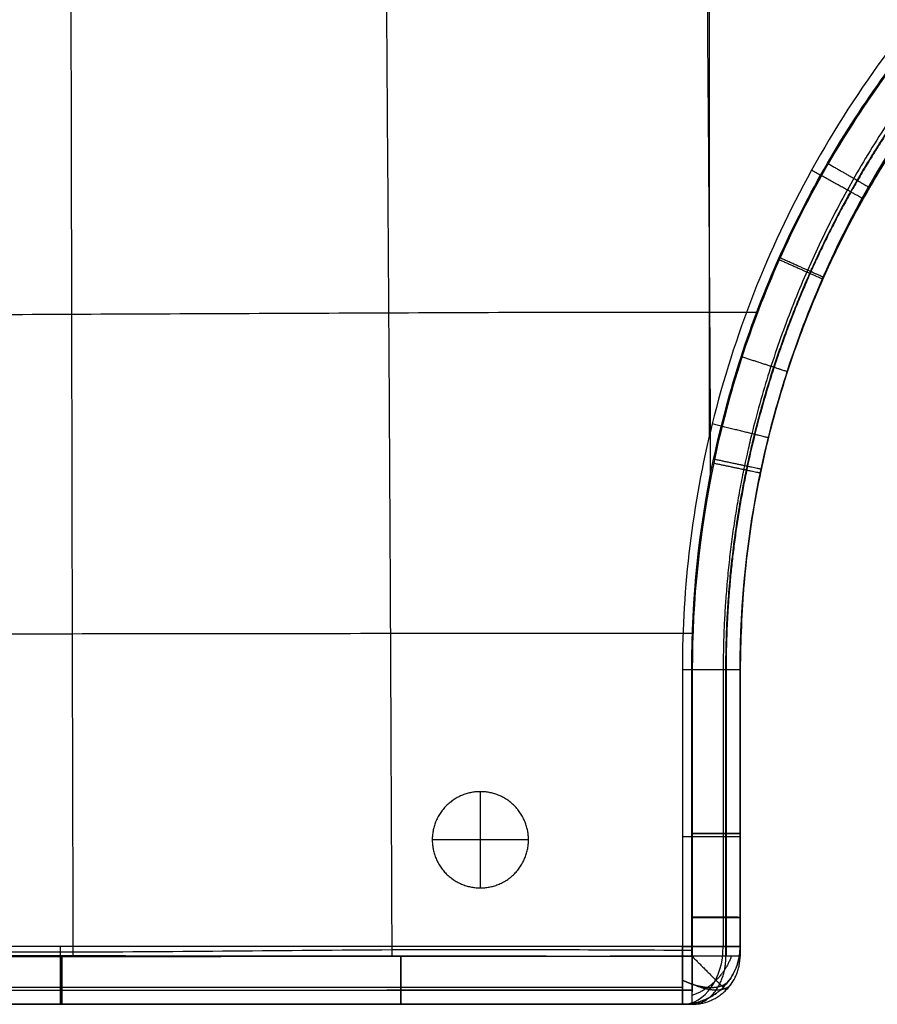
# Model space of a CAD drawing. Header units: millimetres. Extents: x -2541 to -1041, y -5153 to -3649.
# Tile 5 of 20: x -2095 to -1650, y -5153 to -4641. Entities that reach past the tile are written whole.
import ezdxf

# ---------------------------------------------------------------- set-up
doc = ezdxf.new("R2010")
doc.units = ezdxf.units.MM
doc.layers.add('D$Calque 26', color=7, linetype='Continuous', true_color=0x00ff13)
doc.layers.add('D$Calque 28', color=7, linetype='Continuous', true_color=0xff00c3)

msp = doc.modelspace()

# ---------------------------------------------------------------- linework, layer by layer
at = {"layer": 'D$Calque 26'}
for p, q in [((-1855.94, -5092.1, -722.54), (-1855.94, -5042.1, -722.54)), ((-1855.94, -5092.1, -767.54), (-1855.94, -5042.1, -767.54)), ((-1830.94, -5067.1, -722.54), (-1880.94, -5067.1, -722.54)), ((-1830.94, -5067.1, -767.54), (-1880.94, -5067.1, -767.54))]:
    msp.add_line(p, q, dxfattribs=at)
for points in [[(-1855.94, -5092.1, -722.54), (-1880.94, -5092.1, -722.54), (-1880.94, -5067.1, -722.54), (-1880.94, -5042.1, -722.54), (-1855.94, -5042.1, -722.54), (-1830.94, -5042.1, -722.54), (-1830.94, -5067.1, -722.54), (-1830.94, -5092.1, -722.54), (-1855.94, -5092.1, -722.54)], [(-1855.94, -5092.1, -767.54), (-1880.94, -5092.1, -767.54), (-1880.94, -5067.1, -767.54), (-1880.94, -5042.1, -767.54), (-1855.94, -5042.1, -767.54), (-1830.94, -5042.1, -767.54), (-1830.94, -5067.1, -767.54), (-1830.94, -5092.1, -767.54), (-1855.94, -5092.1, -767.54)], [(-1855.94, -5092.1, -745.04), (-1880.94, -5092.1, -745.04), (-1880.94, -5067.1, -745.04), (-1880.94, -5042.1, -745.04), (-1855.94, -5042.1, -745.04), (-1830.94, -5042.1, -745.04), (-1830.94, -5067.1, -745.04), (-1830.94, -5092.1, -745.04), (-1855.94, -5092.1, -745.04)]]:
    msp.add_rational_spline(points, [1, 0.707106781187, 1, 0.707106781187, 1, 0.707106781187, 1, 0.707106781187, 1], degree=2, knots=[-157.079633, -157.079633, -157.079633, -117.809725, -117.809725, -78.539816, -78.539816, -39.269908, -39.269908, 0, 0, 0], dxfattribs=at)
for points in [[(-1855.94, -5042.1, -722.54), (-1855.94, -5042.1, -745.04), (-1855.94, -5042.1, -767.54)], [(-1880.94, -5067.1, -722.54), (-1880.94, -5067.1, -745.04), (-1880.94, -5067.1, -767.54)], [(-1830.94, -5067.1, -722.54), (-1830.94, -5067.1, -745.04), (-1830.94, -5067.1, -767.54)], [(-1855.94, -5092.1, -722.54), (-1855.94, -5092.1, -745.04), (-1855.94, -5092.1, -767.54)]]:
    msp.add_open_spline(points, degree=2, dxfattribs=at)
at = {"layer": 'D$Calque 28'}
for p, q in [((-1737.03, -3802.58, -544.46), (-1737.03, -4857.29, -544.46)), ((-1737.03, -3802.58, -722.56), (-1737.03, -4857.29, -722.56)), ((-1664.58, -4747.8, -378.3), (-1664.58, -4747.8, -513.37)), ((-1706.77, -4860, -378.32), (-1706.77, -4860, -513.4)), ((-1721.03, -4978.58, -378.42), (-1721.03, -4978.58, -513.49)), ((-1721.03, -5063.85, -378.49), (-1721.03, -5063.85, -513.56)), ((-1721.03, -5107.4, -378.53), (-1721.03, -5107.4, -513.61)), ((-1751.03, -5122.58, -544.46), (-2397.03, -5122.58, -544.46)), ((-1751.03, -5122.58, -722.56), (-2397.03, -5122.58, -722.56)), ((-2073.27, -5152.58, -378.24), (-2073.27, -5152.58, -513.31)), ((-1897.28, -5152.58, -378.38), (-1897.28, -5152.58, -513.45))]:
    msp.add_line(p, q, dxfattribs=at)
at = {"layer": 'D$Calque 28', "extrusion": (0, 1, 0)}
for centre, start, end in [((1751.03, -574.46, -5122.58), 90, 180), ((1751.03, -692.56, -5122.58), 180, 270)]:
    msp.add_arc(centre, 30, start, end, dxfattribs=at)
at = {"layer": 'D$Calque 28', "extrusion": (-0.707107, 0, 0.707107)}
msp.add_arc((5122.58, -1644.37, 831.96), 30, 0, 90, dxfattribs=at)
at = {"layer": 'D$Calque 28', "extrusion": (0.707107, 0, 0.707107)}
msp.add_arc((-5122.58, 748.45, -1727.88), 30, 180, 270, dxfattribs=at)
at = {"layer": 'D$Calque 28', "extrusion": (0.503912, 0.701531, 0.503912)}
msp.add_arc((-1566.33, 2115.1, -4765.49), 30, 109.8951, 180.0032, dxfattribs=at)
at = {"layer": 'D$Calque 28', "extrusion": (0.503912, 0.701531, -0.503912)}
msp.add_arc((-1566.33, -3209.49, -4127.03), 30, 179.9968, 250.1049, dxfattribs=at)
at = {"layer": 'D$Calque 28'}
for points, knots in [([(-2069.82, -3797.23, -347.3), (-2069.82, -3798.09, -347.29), (-2069.78, -3854.9, -346.29), (-2069.7, -3964.62, -344.65), (-2069.44, -4131.45, -343.03), (-2069.24, -4296.64, -342.2), (-2068.95, -4462.57, -342.06), (-2068.67, -4628.46, -342.55), (-2068.3, -4793.67, -343.62), (-2068.02, -4960.58, -345.22), (-2067.71, -5070.34, -346.61), (-2067.56, -5127.03, -347.39), (-2067.56, -5127.86, -347.4)], [3793.551845, 3793.551845, 3793.551845, 3793.551845, 3796.112041, 3961.852613, 4127.593184, 4293.333755, 4459.074326, 4624.814897, 4790.555468, 4956.296039, 5122.03661, 5124.512507, 5124.512507, 5124.512507, 5124.512507]), ([(-2069.82, -3797.94, -544.05), (-2069.82, -3798.57, -544.04), (-2069.78, -3855.13, -543.05), (-2069.7, -3964.62, -541.41), (-2069.44, -4131.45, -539.79), (-2069.24, -4296.64, -538.96), (-2068.95, -4462.57, -538.81), (-2068.67, -4628.46, -539.31), (-2068.3, -4793.67, -540.38), (-2068.02, -4960.58, -541.98), (-2067.71, -5070.16, -543.37), (-2067.56, -5126.66, -544.14), (-2067.56, -5127.31, -544.15)], [3794.25363, 3794.25363, 3794.25363, 3794.25363, 3796.112041, 3961.852613, 4127.593184, 4293.333755, 4459.074326, 4624.814897, 4790.555468, 4956.296039, 5122.03661, 5123.96244, 5123.96244, 5123.96244, 5123.96244]), ([(-1904.21, -3797.23, -347.31), (-1904.22, -3798.67, -347.29), (-1904.42, -3858.48, -346.24), (-1904.69, -3965.1, -344.59), (-1905.25, -4129.47, -342.99), (-1905.67, -4295.04, -342.38), (-1905.53, -4461.51, -342.68), (-1904.86, -4627.7, -343.7), (-1903.54, -4792.67, -344.99), (-1902.66, -4961.17, -346.18), (-1902.21, -5069.23, -347.01), (-1901.93, -5126.57, -347.52), (-1901.93, -5127.76, -347.53)], [3792.029765, 3792.029765, 3792.029765, 3792.029765, 3796.112041, 3961.852613, 4127.593184, 4293.333755, 4459.074326, 4624.814897, 4790.555468, 4956.296039, 5122.03661, 5125.559298, 5125.559298, 5125.559298, 5125.559298]), ([(-1904.21, -3797.94, -544.06), (-1904.22, -3799.14, -544.04), (-1904.42, -3858.69, -543), (-1904.69, -3965.1, -541.35), (-1905.25, -4129.47, -539.75), (-1905.67, -4295.04, -539.13), (-1905.53, -4461.51, -539.44), (-1904.86, -4627.7, -540.46), (-1903.54, -4792.67, -541.75), (-1902.66, -4961.17, -542.94), (-1902.21, -5069.11, -543.77), (-1901.93, -5126.33, -544.28), (-1901.93, -5127.4, -544.29)], [3792.702194, 3792.702194, 3792.702194, 3792.702194, 3796.112041, 3961.852613, 4127.593184, 4293.333755, 4459.074326, 4624.814897, 4790.555468, 4956.296039, 5122.03661, 5125.207549, 5125.207549, 5125.207549, 5125.207549]), ([(-1738.28, -3797.29, -347.39), (-1738.29, -3799.06, -347.36), (-1738.5, -3861.76, -346.46), (-1738.65, -3965.95, -345.14), (-1738.96, -4127.9, -343.92), (-1739.26, -4293.57, -343.73), (-1738.94, -4460.64, -344.57), (-1738.24, -4627.56, -346.05), (-1736.95, -4765.85, -347.12), (-1736.59, -4851.05, -347.42), (-1736.49, -4880.08, -347.49)], [3791.32162, 3791.32162, 3791.32162, 3791.32162, 3796.112041, 3961.852613, 4127.593184, 4293.333755, 4459.074326, 4624.814897, 4790.555468, 4876.829471, 4876.829471, 4876.829471, 4876.829471]), ([(-1738.29, -3797.88, -544.14), (-1738.29, -3799.45, -544.12), (-1738.5, -3861.92, -543.22), (-1738.65, -3965.95, -541.9), (-1738.96, -4127.9, -540.68), (-1739.26, -4293.57, -540.49), (-1738.94, -4460.64, -541.33), (-1738.24, -4627.56, -542.81), (-1736.95, -4765.13, -543.87), (-1736.59, -4849.56, -544.17), (-1736.5, -4877.86, -544.25)], [3791.849102, 3791.849102, 3791.849102, 3791.849102, 3796.112041, 3961.852613, 4127.593184, 4293.333755, 4459.074326, 4624.814897, 4790.555468, 4874.631162, 4874.631162, 4874.631162, 4874.631162]), ([(-1221.96, -4438.56, -544.46), (-1264.78, -4439.44, -544.46), (-1354.68, -4452.27, -544.46), (-1484.54, -4506.17, -544.46), (-1600.79, -4596.39, -544.46), (-1688.68, -4714.41, -544.46), (-1740.01, -4845.41, -544.46), (-1751.03, -4935.65, -544.46), (-1751.03, -4978.58, -544.46)], [0.33436, 0.33436, 0.33436, 0.33436, 128.818731, 270.791327, 418.519785, 566.241664, 708.197268, 836.995345, 836.995345, 836.995345, 836.995345]), ([(-1221.96, -4438.56, -722.56), (-1264.78, -4439.44, -722.56), (-1354.68, -4452.27, -722.56), (-1484.54, -4506.17, -722.56), (-1600.79, -4596.39, -722.56), (-1688.68, -4714.41, -722.56), (-1740.01, -4845.41, -722.56), (-1751.03, -4935.65, -722.56), (-1751.03, -4978.58, -722.56)], [0.33436, 0.33436, 0.33436, 0.33436, 128.818731, 270.791327, 418.519785, 566.241664, 708.197268, 836.995345, 836.995345, 836.995345, 836.995345]), ([(-1746.18, -4978.56, -544.33), (-1746.21, -4941.89, -544.29), (-1740.45, -4886.83, -544.24), (-1721.41, -4815.77, -544.23), (-1695.03, -4747.09, -544.21), (-1648.85, -4667.25, -544.2), (-1574.74, -4585.13, -544.25), (-1500.13, -4531.05, -544.29), (-1434.6, -4497.77, -544.33), (-1368.19, -4472.37, -544.37), (-1298.57, -4457.2, -544.4), (-1246.11, -4453.8, -544.43), (-1227.88, -4453.57, -544.44), (-1222.85, -4453.5, -544.44), (-1217.83, -4453.53, -544.44), (-1212.8, -4453.53, -544.44), (-1173.25, -4453.54, -544.46), (-1133.71, -4453.55, -544.47), (-1094.17, -4453.57, -544.49), (-1089.04, -4453.57, -544.49), (-1083.9, -4453.57, -544.49), (-1078.77, -4453.57, -544.5), (-1076.52, -4453.57, -544.5), (-1074.28, -4453.57, -544.5), (-1072.04, -4453.57, -544.5)], [0.004344, 0.004344, 0.004344, 0.004344, 109.991459, 165.148667, 220.328751, 330.284579, 440.229838, 550.222449, 605.112369, 660.358849, 763.143205, 817.829427, 817.829427, 817.829427, 832.911531, 832.911531, 832.911531, 951.534399, 951.534399, 951.534399, 966.941285, 966.941285, 966.941285, 973.672529, 973.672529, 973.672529, 973.672529]), ([(-1072.02, -4453.59, -347.74), (-1074.26, -4453.59, -347.74), (-1076.51, -4453.6, -347.74), (-1078.75, -4453.6, -347.74), (-1083.89, -4453.6, -347.73), (-1089.02, -4453.6, -347.73), (-1094.16, -4453.6, -347.73), (-1133.7, -4453.61, -347.71), (-1173.24, -4453.62, -347.7), (-1212.78, -4453.64, -347.69), (-1217.81, -4453.64, -347.68), (-1222.83, -4453.62, -347.68), (-1227.86, -4453.69, -347.68), (-1245.76, -4453.93, -347.67), (-1297.87, -4457.29, -347.65), (-1385.45, -4476.28, -347.61), (-1484.67, -4520.28, -347.54), (-1574.43, -4585.45, -347.49), (-1636.07, -4653.84, -347.45), (-1676.26, -4715.62, -347.45), (-1709.93, -4781.69, -347.47), (-1738.26, -4869.51, -347.48), (-1745.85, -4942.61, -347.54), (-1745.88, -4978.6, -347.57)], [24.994719, 24.994719, 24.994719, 24.994719, 31.725976, 31.725976, 31.725976, 47.132861, 47.132861, 47.132861, 165.755729, 165.755729, 165.755729, 180.837834, 180.837834, 180.837834, 234.546678, 337.318829, 448.445631, 558.437349, 668.383522, 723.250397, 779.322749, 890.641932, 998.662915, 998.662915, 998.662915, 998.662915]), ([(-1072.03, -4478.58, -446.14), (-1074.27, -4478.58, -446.14), (-1076.51, -4478.58, -446.13), (-1083.89, -4478.58, -446.13), (-1089.03, -4478.58, -446.13), (-1099.24, -4478.58, -446.13), (-1104.31, -4478.58, -446.13), (-1119.36, -4478.58, -446.13), (-1129.35, -4478.58, -446.13), (-1149.17, -4478.58, -446.13), (-1159.01, -4478.58, -446.13), (-1178.61, -4478.58, -446.13), (-1188.38, -4478.58, -446.13), (-1203.02, -4478.58, -446.13), (-1207.91, -4478.58, -446.13), (-1217.71, -4478.58, -446.13), (-1222.63, -4478.56, -446.13), (-1247.45, -4478.88, -446.13), (-1267.16, -4480.32, -446.13), (-1326.81, -4488.25, -446.13), (-1365.88, -4498.33, -446.13), (-1440.58, -4527.6, -446.13), (-1475.79, -4546.5, -446.13), (-1541.19, -4592.46, -446.13), (-1571.02, -4619.27, -446.13), (-1623.6, -4679.38, -446.12), (-1646.18, -4712.43, -446.13), (-1683.08, -4783.35, -446.13), (-1697.26, -4821.07, -446.13), (-1716.23, -4898.79, -446.12), (-1721.03, -4938.65, -446.13), (-1721.03, -4978.58, -446.13)], [7598.975496, 7598.975496, 7598.975496, 7598.975496, 7605.698658, 7605.698658, 7621.091915, 7621.091915, 7636.288655, 7636.288655, 7666.210775, 7666.210775, 7695.701401, 7695.701401, 7724.965723, 7724.965723, 7739.598469, 7739.598469, 7754.340237, 7754.340237, 7813.987342, 7813.987342, 7934.680821, 7934.680821, 8054.410953, 8054.410953, 8174.234232, 8174.234232, 8293.693282, 8293.693282, 8413.766765, 8413.766765, 8533.398163, 8533.398163, 8533.398163, 8533.398163]), ([(-1072.03, -4478.58, -378.58), (-1074.27, -4478.58, -378.58), (-1076.51, -4478.58, -378.58), (-1078.76, -4478.58, -378.58), (-1083.89, -4478.58, -378.58), (-1089.03, -4478.58, -378.57), (-1094.17, -4478.58, -378.57), (-1133.71, -4478.58, -378.55), (-1173.25, -4478.58, -378.55), (-1212.79, -4478.58, -378.53), (-1217.89, -4478.58, -378.52), (-1222.8, -4478.56, -378.52), (-1227.54, -4478.63, -378.52), (-1244.59, -4478.85, -378.51), (-1294.23, -4482.04, -378.49), (-1377.67, -4500.09, -378.45), (-1472.21, -4541.96, -378.38), (-1557.75, -4604.02, -378.33), (-1616.5, -4669.16, -378.29), (-1654.79, -4728.02, -378.29), (-1686.87, -4790.97, -378.31), (-1713.84, -4874.65, -378.32), (-1721.02, -4944.29, -378.38), (-1721.03, -4978.58, -378.42)], [24.994719, 24.994719, 24.994719, 24.994719, 31.725976, 31.725976, 31.725976, 47.132861, 47.132861, 47.132861, 165.755729, 165.755729, 165.755729, 180.837834, 180.837834, 180.837834, 234.546678, 337.318829, 448.445631, 558.437349, 668.383522, 723.250397, 779.322749, 890.641932, 998.662915, 998.662915, 998.662915, 998.662915]), ([(-1721.03, -4978.58, -513.49), (-1721.03, -4943.67, -513.45), (-1715.52, -4891.23, -513.4), (-1697.37, -4823.59, -513.39), (-1672.24, -4758.22, -513.37), (-1628.27, -4682.22, -513.36), (-1557.75, -4604.02, -513.41), (-1486.74, -4552.5, -513.45), (-1424.36, -4520.79, -513.49), (-1361.15, -4496.58, -513.53), (-1294.86, -4482.11, -513.56), (-1244.9, -4478.85, -513.59), (-1227.54, -4478.63, -513.6), (-1222.8, -4478.56, -513.6), (-1217.89, -4478.58, -513.6), (-1212.79, -4478.58, -513.6), (-1173.25, -4478.58, -513.62), (-1133.71, -4478.58, -513.63), (-1094.17, -4478.58, -513.65), (-1089.03, -4478.58, -513.65), (-1083.89, -4478.58, -513.65), (-1078.76, -4478.58, -513.65), (-1076.51, -4478.58, -513.66), (-1074.27, -4478.58, -513.66), (-1072.03, -4478.58, -513.66)], [0.004344, 0.004344, 0.004344, 0.004344, 109.991459, 165.148667, 220.328751, 330.284579, 440.229838, 550.222449, 605.112369, 660.358849, 763.143205, 817.829427, 817.829427, 817.829427, 832.911531, 832.911531, 832.911531, 951.534399, 951.534399, 951.534399, 966.941285, 966.941285, 966.941285, 973.672529, 973.672529, 973.672529, 973.672529]), ([(-2402.4, -4794.44, -347.29), (-2400.11, -4794.44, -347.25), (-2335.35, -4794.35, -346.06), (-2230.4, -4794.79, -344.31), (-2068.88, -4793.91, -343.29), (-1903.97, -4793.3, -344.8), (-1784.29, -4792.69, -346.62), (-1720.22, -4792.99, -347.37), (-1711.89, -4793.04, -347.47)], [-2414.119532, -2414.119532, -2414.119532, -2414.119532, -2408.082032, -2242.203735, -2076.325438, -1910.44714, -1744.568843, -1719.773147, -1719.773147, -1719.773147, -1719.773147]), ([(-2401.65, -4794.44, -544.04), (-2399.62, -4794.44, -544), (-2335.15, -4794.36, -542.82), (-2230.4, -4794.79, -541.07), (-2068.88, -4793.91, -540.05), (-1903.97, -4793.3, -541.56), (-1784.46, -4792.7, -543.38), (-1720.57, -4792.99, -544.13), (-1712.41, -4793.03, -544.22)], [-2413.463452, -2413.463452, -2413.463452, -2413.463452, -2408.082032, -2242.203735, -2076.325438, -1910.44714, -1744.568843, -1720.292371, -1720.292371, -1720.292371, -1720.292371]), ([(-2402.27, -4960.82, -347.45), (-2400.31, -4960.82, -347.43), (-2338.29, -4960.7, -346.7), (-2232.89, -4960.58, -345.63), (-2068.01, -4959.9, -345.01), (-1906.03, -4959.81, -346.07), (-1798.01, -4959.78, -347.13), (-1745.52, -4959.72, -347.56)], [-2413.461739, -2413.461739, -2413.461739, -2413.461739, -2408.082032, -2242.203735, -2076.325438, -1910.44714, -1753.781846, -1753.781846, -1753.781846, -1753.781846]), ([(-2401.79, -4960.82, -544.21), (-2399.99, -4960.82, -544.19), (-2338.15, -4960.7, -543.46), (-2232.89, -4960.58, -542.39), (-2068.01, -4959.9, -541.77), (-1906.14, -4959.81, -542.83), (-1798.23, -4959.78, -543.89), (-1745.85, -4959.72, -544.31)], [-2413.022331, -2413.022331, -2413.022331, -2413.022331, -2408.082032, -2242.203735, -2076.325438, -1910.44714, -1754.112655, -1754.112655, -1754.112655, -1754.112655]), ([(-1746.06, -5127.55, -544.48), (-1746.07, -5120.82, -544.47), (-1746.07, -5114.1, -544.46), (-1746.08, -5107.37, -544.45), (-1746.09, -5092.86, -544.43), (-1746.1, -5078.35, -544.42), (-1746.11, -5063.83, -544.4), (-1746.14, -5035.41, -544.38), (-1746.16, -5006.99, -544.36), (-1746.18, -4978.56, -544.33)], [25.021526, 25.021526, 25.021526, 25.021526, 45.207981, 45.207981, 45.207981, 88.753378, 88.753378, 88.753378, 174.021589, 174.021589, 174.021589, 174.021589]), ([(-1745.88, -4978.6, -347.57), (-1745.9, -5007.02, -347.6), (-1745.92, -5035.44, -347.62), (-1745.94, -5063.87, -347.64), (-1745.95, -5078.39, -347.66), (-1745.97, -5092.9, -347.67), (-1745.98, -5107.42, -347.69), (-1745.99, -5114.15, -347.7), (-1745.99, -5120.88, -347.71), (-1746, -5127.61, -347.72)], [0.004294, 0.004294, 0.004294, 0.004294, 85.272504, 85.272504, 85.272504, 128.817901, 128.817901, 128.817901, 149.004334, 149.004334, 149.004334, 149.004334]), ([(-1721.03, -4978.58, -378.42), (-1721.03, -5007.01, -378.45), (-1721.03, -5035.43, -378.46), (-1721.03, -5063.85, -378.49), (-1721.03, -5078.37, -378.5), (-1721.03, -5092.89, -378.51), (-1721.03, -5107.4, -378.53), (-1721.03, -5114.12, -378.54), (-1721.03, -5120.85, -378.55), (-1721.03, -5127.58, -378.56)], [0.004294, 0.004294, 0.004294, 0.004294, 85.272504, 85.272504, 85.272504, 128.817901, 128.817901, 128.817901, 149.004334, 149.004334, 149.004334, 149.004334]), ([(-1721.03, -5127.58, -513.64), (-1721.03, -5120.85, -513.62), (-1721.03, -5114.12, -513.62), (-1721.03, -5107.4, -513.61), (-1721.03, -5092.89, -513.59), (-1721.03, -5078.37, -513.57), (-1721.03, -5063.85, -513.56), (-1721.03, -5035.43, -513.54), (-1721.03, -5007.01, -513.52), (-1721.03, -4978.58, -513.49)], [25.021526, 25.021526, 25.021526, 25.021526, 45.207981, 45.207981, 45.207981, 88.753378, 88.753378, 88.753378, 174.021589, 174.021589, 174.021589, 174.021589]), ([(-1721.03, -4978.58, -446.13), (-1721.03, -5007.01, -446.14), (-1721.03, -5035.43, -446.13), (-1721.03, -5078.37, -446.13), (-1721.03, -5092.88, -446.12), (-1721.03, -5114.13, -446.13), (-1721.03, -5120.85, -446.13), (-1721.03, -5127.58, -446.14)], [3251.738872, 3251.738872, 3251.738872, 3251.738872, 3341.055378, 3341.055378, 3386.669779, 3386.669779, 3407.809686, 3407.809686, 3407.809686, 3407.809686]), ([(-2402.07, -5125.56, -347.7), (-2400.86, -5125.54, -347.7), (-2341.82, -5124.72, -347.57), (-2235.4, -5124.45, -347.43), (-2066.94, -5126.01, -347.32), (-1905.59, -5123.7, -347.49), (-1797.99, -5124.17, -347.62), (-1746, -5124.46, -347.71)], [-2411.530999, -2411.530999, -2411.530999, -2411.530999, -2408.082032, -2242.203735, -2076.325438, -1910.44714, -1754.667299, -1754.667299, -1754.667299, -1754.667299]), ([(-2401.98, -5125.56, -544.46), (-2400.81, -5125.54, -544.46), (-2341.79, -5124.72, -544.32), (-2235.4, -5124.45, -544.19), (-2066.94, -5126.01, -544.08), (-1905.61, -5123.7, -544.25), (-1798.04, -5124.17, -544.38), (-1746.06, -5124.46, -544.47)], [-2411.445965, -2411.445965, -2411.445965, -2411.445965, -2408.082032, -2242.203735, -2076.325438, -1910.44714, -1754.735049, -1754.735049, -1754.735049, -1754.735049]), ([(-1746, -5127.61, -347.72), (-1796.42, -5127.66, -347.64), (-1846.84, -5127.71, -347.59), (-1897.26, -5127.76, -347.53), (-1955.93, -5127.81, -347.48), (-2014.59, -5127.86, -347.41), (-2073.27, -5127.86, -347.4), (-2132.11, -5127.87, -347.39), (-2190.94, -5127.84, -347.44), (-2249.76, -5127.79, -347.49), (-2278.61, -5127.77, -347.52), (-2307.45, -5127.74, -347.55), (-2336.3, -5127.71, -347.59), (-2351.1, -5127.69, -347.61), (-2365.9, -5127.67, -347.63), (-2380.7, -5127.65, -347.66), (-2387.82, -5127.64, -347.67), (-2394.95, -5127.63, -347.69), (-2402.07, -5127.62, -347.7)], [24.987565, 24.987565, 24.987565, 24.987565, 176.240511, 176.240511, 176.240511, 352.231829, 352.231829, 352.231829, 528.702175, 528.702175, 528.702175, 615.226414, 615.226414, 615.226414, 659.622512, 659.622512, 659.622512, 680.982791, 680.982791, 680.982791, 680.982791]), ([(-2401.98, -5127.54, -544.46), (-2394.86, -5127.53, -544.45), (-2387.75, -5127.52, -544.43), (-2380.63, -5127.51, -544.42), (-2365.83, -5127.49, -544.39), (-2351.04, -5127.48, -544.37), (-2336.24, -5127.46, -544.35), (-2307.4, -5127.42, -544.31), (-2278.57, -5127.4, -544.27), (-2249.73, -5127.37, -544.25), (-2190.9, -5127.32, -544.19), (-2132.09, -5127.3, -544.14), (-2073.28, -5127.3, -544.15), (-2014.63, -5127.31, -544.16), (-1955.97, -5127.35, -544.23), (-1897.3, -5127.41, -544.29), (-1846.89, -5127.45, -544.34), (-1796.47, -5127.51, -544.4), (-1746.06, -5127.55, -544.48)], [25.016756, 25.016756, 25.016756, 25.016756, 46.377041, 46.377041, 46.377041, 90.77314, 90.77314, 90.77314, 177.29738, 177.29738, 177.29738, 353.767727, 353.767727, 353.767727, 529.759046, 529.759046, 529.759046, 681.011935, 681.011935, 681.011935, 681.011935]), ([(-1746.03, -5152.58, -378.56), (-1796.45, -5152.58, -378.48), (-1846.87, -5152.58, -378.43), (-1897.28, -5152.58, -378.38), (-1955.95, -5152.58, -378.32), (-2014.61, -5152.58, -378.25), (-2073.27, -5152.58, -378.24), (-2132.1, -5152.58, -378.23), (-2190.92, -5152.58, -378.28), (-2249.74, -5152.58, -378.33), (-2278.59, -5152.58, -378.36), (-2307.43, -5152.58, -378.39), (-2336.27, -5152.58, -378.43), (-2351.07, -5152.58, -378.45), (-2365.87, -5152.58, -378.48), (-2380.66, -5152.58, -378.5), (-2387.79, -5152.58, -378.52), (-2394.91, -5152.58, -378.53), (-2402.03, -5152.58, -378.54)], [24.987565, 24.987565, 24.987565, 24.987565, 176.240511, 176.240511, 176.240511, 352.231829, 352.231829, 352.231829, 528.702175, 528.702175, 528.702175, 615.226414, 615.226414, 615.226414, 659.622512, 659.622512, 659.622512, 680.982791, 680.982791, 680.982791, 680.982791]), ([(-2402.03, -5152.58, -513.62), (-2394.91, -5152.58, -513.61), (-2387.79, -5152.58, -513.59), (-2380.66, -5152.58, -513.58), (-2365.87, -5152.58, -513.55), (-2351.07, -5152.58, -513.53), (-2336.27, -5152.58, -513.51), (-2307.43, -5152.58, -513.47), (-2278.59, -5152.58, -513.43), (-2249.74, -5152.58, -513.41), (-2190.92, -5152.58, -513.35), (-2132.1, -5152.58, -513.3), (-2073.27, -5152.58, -513.31), (-2014.61, -5152.58, -513.32), (-1955.95, -5152.58, -513.39), (-1897.28, -5152.58, -513.45), (-1846.87, -5152.58, -513.5), (-1796.45, -5152.58, -513.56), (-1746.03, -5152.58, -513.64)], [25.016756, 25.016756, 25.016756, 25.016756, 46.377041, 46.377041, 46.377041, 90.77314, 90.77314, 90.77314, 177.29738, 177.29738, 177.29738, 353.767727, 353.767727, 353.767727, 529.759046, 529.759046, 529.759046, 681.011935, 681.011935, 681.011935, 681.011935]), ([(-1746.03, -5152.58, -446.14), (-1796.45, -5152.58, -446.12), (-1846.87, -5152.58, -446.13), (-1955.95, -5152.58, -446.14), (-2014.61, -5152.58, -446.12), (-2132.1, -5152.58, -446.12), (-2190.92, -5152.58, -446.14), (-2278.59, -5152.58, -446.13), (-2307.43, -5152.58, -446.13), (-2343.61, -5152.58, -446.13), (-2350.95, -5152.58, -446.13), (-2365.75, -5152.58, -446.13), (-2373.21, -5152.58, -446.13), (-2387.79, -5152.58, -446.13), (-2394.91, -5152.58, -446.13), (-2402.03, -5152.58, -446.14)], [3459.002441, 3459.002441, 3459.002441, 3459.002441, 3610.255288, 3610.255288, 3786.246802, 3786.246802, 3962.716809, 3962.716809, 4049.241065, 4049.241065, 4071.267973, 4071.267973, 4093.63716, 4093.63716, 4114.99763, 4114.99763, 4114.99763, 4114.99763])]:
    msp.add_open_spline(points, degree=3, knots=knots, dxfattribs=at)
for points, weights, degree, knots in [([(-1221.53, -4459.76, -553.24), (-1262.63, -4460.61, -553.24), (-1348.96, -4472.94, -553.24), (-1473.73, -4524.71, -553.24), (-1585.46, -4611.42, -553.24), (-1669.93, -4724.85, -553.24), (-1719.24, -4850.71, -553.24), (-1729.82, -4937.37, -553.24), (-1729.81, -4978.58, -553.24)], [0.853553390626, 0.853553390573, 0.853553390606, 0.853553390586, 0.853553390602, 0.853553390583, 0.853553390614, 0.853553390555, 0.853553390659], 3, [0.33436, 0.33436, 0.33436, 0.33436, 128.818731, 270.791327, 418.519785, 566.241664, 708.197268, 836.995345, 836.995345, 836.995345, 836.995345]), ([(-1221.53, -4459.76, -713.78), (-1262.63, -4460.61, -713.78), (-1348.96, -4472.94, -713.78), (-1473.73, -4524.71, -713.78), (-1585.46, -4611.42, -713.78), (-1669.93, -4724.85, -713.78), (-1719.24, -4850.71, -713.78), (-1729.82, -4937.37, -713.78), (-1729.81, -4978.58, -713.78)], [0.853553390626, 0.853553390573, 0.853553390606, 0.853553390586, 0.853553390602, 0.853553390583, 0.853553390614, 0.853553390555, 0.853553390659], 3, [0.33436, 0.33436, 0.33436, 0.33436, 128.818731, 270.791327, 418.519785, 566.241664, 708.197268, 836.995345, 836.995345, 836.995345, 836.995345]), ([(-1728.4, -4978.57, -535.36), (-1728.41, -4943.13, -535.34), (-1722.83, -4889.93, -535.3), (-1704.42, -4821.29, -535.3), (-1678.93, -4754.95, -535.29), (-1634.32, -4677.83, -535.28), (-1562.75, -4598.49, -535.31), (-1490.68, -4546.22, -535.33), (-1427.37, -4514.05, -535.36), (-1363.22, -4489.49, -535.39), (-1295.96, -4474.81, -535.41), (-1245.26, -4471.51, -535.42), (-1227.65, -4471.28, -535.43), (-1222.82, -4471.22, -535.43), (-1217.88, -4471.24, -535.43), (-1212.8, -4471.24, -535.44), (-1173.26, -4471.25, -535.45), (-1133.71, -4471.25, -535.45), (-1094.17, -4471.25, -535.46), (-1089.04, -4471.25, -535.46), (-1083.9, -4471.26, -535.47), (-1078.76, -4471.26, -535.47), (-1076.52, -4471.26, -535.47), (-1074.28, -4471.26, -535.47), (-1072.03, -4471.26, -535.47)], [0.852479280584, 0.852277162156, 0.852030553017, 0.851852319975, 0.851737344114, 0.851735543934, 0.851953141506, 0.852261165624, 0.852500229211, 0.852746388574, 0.852954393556, 0.853094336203, 0.853138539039, 0.853151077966, 0.853162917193, 0.853174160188, 0.853264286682, 0.853348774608, 0.853426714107, 0.853436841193, 0.853446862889, 0.85345678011, 0.853461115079, 0.853465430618, 0.853469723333], 3, [0.004344, 0.004344, 0.004344, 0.004344, 109.991459, 165.148667, 220.328751, 330.284579, 440.229838, 550.222449, 605.112369, 660.358849, 763.143205, 817.829427, 817.829427, 817.829427, 832.911531, 832.911531, 832.911531, 951.534399, 951.534399, 951.534399, 966.941285, 966.941285, 966.941285, 973.672529, 973.672529, 973.672529, 973.672529]), ([(-1072.02, -4471.26, -356.78), (-1074.26, -4471.26, -356.78), (-1076.51, -4471.26, -356.78), (-1078.75, -4471.26, -356.78), (-1083.89, -4471.27, -356.77), (-1089.02, -4471.27, -356.77), (-1094.16, -4471.27, -356.77), (-1133.7, -4471.27, -356.76), (-1173.24, -4471.28, -356.76), (-1212.78, -4471.28, -356.74), (-1217.86, -4471.28, -356.74), (-1222.8, -4471.26, -356.74), (-1227.63, -4471.32, -356.74), (-1244.93, -4471.55, -356.73), (-1295.29, -4474.79, -356.72), (-1379.93, -4493.12, -356.69), (-1475.83, -4535.61, -356.65), (-1562.61, -4598.58, -356.62), (-1622.21, -4664.68, -356.59), (-1661.07, -4724.4, -356.59), (-1693.61, -4788.26, -356.61), (-1720.99, -4873.17, -356.61), (-1728.28, -4943.82, -356.65), (-1728.3, -4978.6, -356.67)], [0.853637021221, 0.853641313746, 0.853645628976, 0.853649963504, 0.853659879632, 0.853669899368, 0.853680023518, 0.853757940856, 0.853842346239, 0.853932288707, 0.853943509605, 0.853955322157, 0.853967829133, 0.854012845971, 0.854145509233, 0.854417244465, 0.854783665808, 0.855139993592, 0.855325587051, 0.855356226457, 0.855316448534, 0.855137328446, 0.854823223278, 0.854623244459], 3, [24.994719, 24.994719, 24.994719, 24.994719, 31.725976, 31.725976, 31.725976, 47.132861, 47.132861, 47.132861, 165.755729, 165.755729, 165.755729, 180.837834, 180.837834, 180.837834, 234.546678, 337.318829, 448.445631, 558.437349, 668.383522, 723.250397, 779.322749, 890.641932, 998.662915, 998.662915, 998.662915, 998.662915]), ([(-1728.36, -5127.56, -535.46), (-1728.37, -5120.83, -535.45), (-1728.37, -5114.1, -535.44), (-1728.37, -5107.38, -535.44), (-1728.37, -5092.87, -535.42), (-1728.38, -5078.35, -535.41), (-1728.38, -5063.84, -535.41), (-1728.39, -5035.41, -535.39), (-1728.4, -5006.99, -535.39), (-1728.4, -4978.57, -535.36)], [0.853332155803, 0.853291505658, 0.853250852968, 0.853210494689, 0.853123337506, 0.853036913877, 0.85295204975, 0.852785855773, 0.852625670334, 0.852479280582], 3, [25.021526, 25.021526, 25.021526, 25.021526, 45.207981, 45.207981, 45.207981, 88.753378, 88.753378, 88.753378, 174.021589, 174.021589, 174.021589, 174.021589]), ([(-1728.3, -4978.6, -356.67), (-1728.3, -5007.02, -356.69), (-1728.31, -5035.44, -356.7), (-1728.32, -5063.86, -356.71), (-1728.32, -5078.38, -356.72), (-1728.33, -5092.9, -356.73), (-1728.34, -5107.42, -356.74), (-1728.34, -5114.14, -356.75), (-1728.34, -5120.87, -356.76), (-1728.34, -5127.6, -356.76)], [0.85462324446, 0.854478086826, 0.854318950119, 0.854153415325, 0.854068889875, 0.853982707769, 0.853895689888, 0.853855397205, 0.853814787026, 0.853774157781], 3, [0.004294, 0.004294, 0.004294, 0.004294, 85.272504, 85.272504, 85.272504, 128.817901, 128.817901, 128.817901, 149.004334, 149.004334, 149.004334, 149.004334]), ([(-1746.03, -5152.58, -513.64), (-1738.7, -5152.58, -522.68), (-1733.53, -5145.24, -529.08), (-1728.36, -5137.91, -535.47), (-1728.36, -5127.56, -535.46)], [0.996845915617, 0.922276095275, 1, 0.922343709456, 0.996716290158], 2, [54.659825, 54.659825, 54.659825, 74.303597, 74.303597, 93.930281, 93.930281, 93.930281]), ([(-1725.61, -5127.6, -360.76), (-1727.9, -5134.48, -356.77), (-1733.52, -5140.09, -356.77), (-1739.13, -5145.71, -356.77), (-1746.01, -5148, -360.76)], [0.971549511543, 0.939423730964, 1, 0.939423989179, 0.971549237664], 2, [23.943855, 23.943855, 23.943855, 39.269627, 39.269627, 54.595333, 54.595333, 54.595333]), ([(-1746, -5127.61, -347.72), (-1738.68, -5134.93, -347.74), (-1733.52, -5140.09, -356.77), (-1728.35, -5145.26, -365.8), (-1728.35, -5145.26, -378.56)], [0.996881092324, 0.922614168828, 1, 0.922611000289, 0.996887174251], 2, [54.694183, 54.694183, 54.694183, 74.295974, 74.295974, 93.898567, 93.898567, 93.898567]), ([(-1746.01, -5145.27, -356.76), (-1796.41, -5145.29, -356.71), (-1846.83, -5145.31, -356.68), (-1897.27, -5145.32, -356.64), (-1955.9, -5145.34, -356.61), (-2014.59, -5145.36, -356.56), (-2073.27, -5145.36, -356.55), (-2132.1, -5145.36, -356.55), (-2190.96, -5145.35, -356.58), (-2249.76, -5145.34, -356.62), (-2278.61, -5145.33, -356.63), (-2307.45, -5145.32, -356.65), (-2336.29, -5145.3, -356.68), (-2351.09, -5145.3, -356.69), (-2365.89, -5145.29, -356.71), (-2380.69, -5145.29, -356.73), (-2387.81, -5145.28, -356.73), (-2394.94, -5145.28, -356.74), (-2402.05, -5145.27, -356.75)], [0.85377825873, 0.854082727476, 0.854462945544, 0.854787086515, 0.855165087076, 0.855470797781, 0.855521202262, 0.855571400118, 0.855383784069, 0.855045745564, 0.854879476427, 0.854672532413, 0.854433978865, 0.85431172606, 0.854181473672, 0.854045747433, 0.853980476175, 0.853913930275, 0.853846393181], 3, [24.987565, 24.987565, 24.987565, 24.987565, 176.240511, 176.240511, 176.240511, 352.231829, 352.231829, 352.231829, 528.702175, 528.702175, 528.702175, 615.226414, 615.226414, 615.226414, 659.622512, 659.622512, 659.622512, 680.982791, 680.982791, 680.982791, 680.982791]), ([(-2402, -5145.24, -535.45), (-2394.88, -5145.24, -535.44), (-2387.76, -5145.24, -535.43), (-2380.64, -5145.24, -535.42), (-2365.84, -5145.23, -535.4), (-2351.04, -5145.22, -535.38), (-2336.25, -5145.22, -535.37), (-2307.4, -5145.2, -535.34), (-2278.57, -5145.19, -535.32), (-2249.73, -5145.19, -535.31), (-2190.88, -5145.17, -535.27), (-2132.09, -5145.16, -535.24), (-2073.28, -5145.16, -535.24), (-2014.63, -5145.16, -535.25), (-1955.99, -5145.18, -535.3), (-1897.3, -5145.2, -535.33), (-1846.9, -5145.22, -535.37), (-1796.48, -5145.23, -535.4), (-1746.05, -5145.25, -535.46)], [0.853259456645, 0.853191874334, 0.853125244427, 0.853059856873, 0.852923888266, 0.852793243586, 0.852670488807, 0.852430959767, 0.852222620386, 0.852055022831, 0.851714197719, 0.85152453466, 0.851575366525, 0.851626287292, 0.8519351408, 0.852315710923, 0.852642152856, 0.8530235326, 0.853328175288], 3, [25.016756, 25.016756, 25.016756, 25.016756, 46.377041, 46.377041, 46.377041, 90.77314, 90.77314, 90.77314, 177.29738, 177.29738, 177.29738, 353.767727, 353.767727, 353.767727, 529.759046, 529.759046, 529.759046, 681.011935, 681.011935, 681.011935, 681.011935]), ([(-1725.6, -5141.99, -513.64), (-1727.89, -5145.24, -522.14), (-1733.53, -5145.24, -529.08), (-1739.16, -5145.25, -536.02), (-1746.06, -5141.99, -538.84)], [0.971606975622, 0.939245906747, 1, 0.93924266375, 0.971610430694], 2, [23.906333, 23.906333, 23.906333, 39.266363, 39.266363, 54.627213, 54.627213, 54.627213])]:
    msp.add_rational_spline(points, weights, degree=degree, knots=knots, dxfattribs=at)
for points, weights in [([(-1221.34, -4468.55, -692.56), (-1721.03, -4478.9, -692.56), (-1721.03, -4978.58, -692.56)], [0.999738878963, 0.707237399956, 1]), ([(-1221.34, -4468.55, -574.46), (-1721.03, -4478.9, -574.46), (-1721.03, -4978.58, -574.46)], [0.999738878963, 0.707237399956, 1]), ([(-1221.34, -4468.55, -633.51), (-1721.03, -4478.9, -633.51), (-1721.03, -4978.58, -633.51)], [0.999738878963, 0.707237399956, 1]), ([(-1675.21, -4715.76, -347.45), (-1653.79, -4728.15, -347.76), (-1653.79, -4728.15, -378.29)], [1, 0.710694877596, 1]), ([(-1657.68, -4733.71, -574.46), (-1657.68, -4733.71, -544.46), (-1683.94, -4719.22, -544.46)], [1, 0.707106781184, 1]), ([(-1657.68, -4733.71, -692.56), (-1657.68, -4733.71, -722.56), (-1683.94, -4719.22, -722.56)], [1, 0.707106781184, 1]), ([(-1677.64, -4774.85, -513.37), (-1677.64, -4774.85, -544.53), (-1700.7, -4764.56, -544.21)], [1, 0.703550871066, 1]), ([(-1700.65, -4765.67, -347.46), (-1678.03, -4775.71, -347.77), (-1678.02, -4775.71, -378.3)], [1, 0.71063496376, 1]), ([(-1696.5, -4823.88, -513.39), (-1696.49, -4823.88, -544.52), (-1720.49, -4816.07, -544.23)], [1, 0.703720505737, 1]), ([(-1706.4, -4858.21, -574.46), (-1706.4, -4858.21, -544.46), (-1735.53, -4851.03, -544.46)], [1, 0.707106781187, 1]), ([(-1706.4, -4858.21, -692.56), (-1706.4, -4858.21, -722.56), (-1735.53, -4851.03, -722.56)], [1, 0.707106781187, 1]), ([(-1710.1, -4874.59, -513.4), (-1710.09, -4874.59, -544.52), (-1734.76, -4869.34, -544.24)], [1, 0.70399760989, 1]), ([(-1734.74, -4871.38, -347.49), (-1710.49, -4876.44, -347.76), (-1710.48, -4876.43, -378.33)], [1, 0.710182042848, 1]), ([(-1751.03, -4978.58, -544.46), (-1721.03, -4978.58, -544.46), (-1721.03, -4978.58, -574.46)], [1, 0.707106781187, 1]), ([(-1751.03, -4978.58, -722.56), (-1721.03, -4978.58, -722.56), (-1721.03, -4978.58, -692.56)], [1, 0.707106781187, 1]), ([(-1746.18, -4978.56, -544.33), (-1721.03, -4978.56, -544.52), (-1721.03, -4978.58, -513.49)], [1, 0.704958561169, 1]), ([(-1745.88, -4978.6, -347.57), (-1721.03, -4978.6, -347.76), (-1721.03, -4978.58, -378.42)], [1, 0.709246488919, 1]), ([(-1721.03, -5063.85, -513.56), (-1721.03, -5063.83, -544.51), (-1746.11, -5063.83, -544.4)], [1, 0.705904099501, 1]), ([(-1745.94, -5063.87, -347.64), (-1721.03, -5063.87, -347.75), (-1721.03, -5063.85, -378.49)], [1, 0.708306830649, 1]), ([(-1721.03, -5065.58, -574.46), (-1721.03, -5065.58, -544.46), (-1751.03, -5065.58, -544.46)], [1, 0.707106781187, 1]), ([(-1721.03, -5065.58, -692.56), (-1721.03, -5065.58, -722.56), (-1751.03, -5065.58, -722.56)], [1, 0.707106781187, 1]), ([(-1721.03, -5107.4, -513.61), (-1721.03, -5107.37, -544.51), (-1746.08, -5107.37, -544.45)], [1, 0.706420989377, 1]), ([(-1745.98, -5107.42, -347.69), (-1721.03, -5107.42, -347.75), (-1721.03, -5107.4, -378.53)], [1, 0.707791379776, 1]), ([(-2074.03, -5152.58, -574.46), (-2074.03, -5152.58, -544.46), (-2074.03, -5122.58, -544.46)], [1, 0.707106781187, 1]), ([(-2074.03, -5152.58, -692.56), (-2074.03, -5152.58, -722.56), (-2074.03, -5122.58, -722.56)], [1, 0.707106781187, 1]), ([(-1721.03, -5122.58, -574.46), (-1721.03, -5152.58, -574.46), (-1751.03, -5152.58, -574.46)], [1, 0.707106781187, 1]), ([(-1751.03, -5152.58, -692.56), (-1721.03, -5152.58, -692.56), (-1721.03, -5122.58, -692.56)], [1, 0.707106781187, 1]), ([(-1751.03, -5152.58, -574.46), (-1751.03, -5152.58, -544.46), (-1751.03, -5122.58, -544.46)], [1, 0.707106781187, 1]), ([(-1751.03, -5122.58, -722.56), (-1751.03, -5152.58, -722.56), (-1751.03, -5152.58, -692.56)], [1, 0.707106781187, 1]), ([(-1721.03, -5122.58, -633.51), (-1721.03, -5152.58, -633.51), (-1751.03, -5152.58, -633.51)], [1, 0.707106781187, 1]), ([(-2073.27, -5152.58, -513.31), (-2073.28, -5152.58, -544.5), (-2073.28, -5127.3, -544.15)], [1, 0.70315073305, 1]), ([(-2073.27, -5127.86, -347.4), (-2073.27, -5152.58, -347.74), (-2073.27, -5152.58, -378.24)], [1, 0.711042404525, 1]), ([(-1897.28, -5152.58, -513.45), (-1897.3, -5152.58, -544.51), (-1897.3, -5127.41, -544.29)], [1, 0.704631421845, 1]), ([(-1897.26, -5127.76, -347.53), (-1897.26, -5152.58, -347.75), (-1897.28, -5152.58, -378.38)], [1, 0.709574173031, 1]), ([(-1746.06, -5127.55, -544.48), (-1746.06, -5152.58, -544.52), (-1746.03, -5152.58, -513.64)], [1, 0.706656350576, 1]), ([(-1721.03, -5127.58, -513.64), (-1721.03, -5127.55, -544.51), (-1746.06, -5127.55, -544.48)], [1, 0.706664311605, 1]), ([(-1746.03, -5152.58, -378.56), (-1721.03, -5152.58, -378.56), (-1721.03, -5127.58, -378.56)], [1, 0.707061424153, 1]), ([(-1746.03, -5152.58, -513.64), (-1721.03, -5152.58, -513.64), (-1721.03, -5127.58, -513.64)], [1, 0.707061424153, 1]), ([(-1746.03, -5152.58, -446.1), (-1721.03, -5152.58, -446.1), (-1721.03, -5127.58, -446.1)], [1, 0.707061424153, 1]), ([(-1746, -5127.61, -347.72), (-1746, -5152.58, -347.76), (-1746.03, -5152.58, -378.56)], [1, 0.707556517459, 1]), ([(-1721.03, -5127.58, -378.56), (-1721.03, -5127.61, -347.76), (-1746, -5127.61, -347.72)], [1, 0.707548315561, 1])]:
    msp.add_rational_spline(points, weights, degree=2, dxfattribs=at)
for points in [[(-1751.03, -4978.58, -544.46), (-1751.03, -5050.58, -544.46), (-1751.03, -5122.58, -544.46)], [(-1751.03, -4978.58, -722.56), (-1751.03, -5050.58, -722.56), (-1751.03, -5122.58, -722.56)], [(-1729.81, -4978.58, -553.24), (-1729.81, -5050.58, -553.24), (-1729.81, -5122.58, -553.24)], [(-1729.81, -4978.58, -713.78), (-1729.81, -5050.58, -713.78), (-1729.81, -5122.58, -713.78)], [(-1721.03, -4978.58, -574.46), (-1721.03, -4978.58, -633.51), (-1721.03, -4978.58, -692.56)], [(-1721.03, -4978.58, -574.46), (-1721.03, -5050.58, -574.46), (-1721.03, -5122.58, -574.46)], [(-1721.03, -4978.58, -692.56), (-1721.03, -5050.58, -692.56), (-1721.03, -5122.58, -692.56)], [(-1721.03, -4978.58, -633.51), (-1721.03, -5050.58, -633.51), (-1721.03, -5122.58, -633.51)], [(-1721.03, -5065.58, -574.46), (-1721.03, -5065.58, -633.51), (-1721.03, -5065.58, -692.56)], [(-1721.03, -5122.58, -692.56), (-1721.03, -5122.58, -633.51), (-1721.03, -5122.58, -574.46)], [(-1721.03, -5127.58, -378.56), (-1721.03, -5127.58, -446.1), (-1721.03, -5127.58, -513.64)], [(-1751.03, -5143.8, -553.24), (-2074.03, -5143.8, -553.24), (-2397.03, -5143.8, -553.24)], [(-1751.03, -5143.8, -713.78), (-2074.03, -5143.8, -713.78), (-2397.03, -5143.8, -713.78)], [(-1729.81, -5143.8, -692.56), (-1729.81, -5143.8, -633.51), (-1729.81, -5143.8, -574.46)], [(-1728.35, -5145.26, -378.56), (-1728.35, -5145.26, -446.1), (-1728.35, -5145.26, -513.64)], [(-1751.03, -5152.58, -574.46), (-2074.03, -5152.58, -574.46), (-2397.03, -5152.58, -574.46)], [(-1751.03, -5152.58, -692.56), (-2074.03, -5152.58, -692.56), (-2397.03, -5152.58, -692.56)], [(-1751.03, -5152.58, -633.51), (-2074.03, -5152.58, -633.51), (-2397.03, -5152.58, -633.51)], [(-2074.03, -5152.58, -574.46), (-2074.03, -5152.58, -633.51), (-2074.03, -5152.58, -692.56)], [(-1751.03, -5152.58, -692.56), (-1751.03, -5152.58, -633.51), (-1751.03, -5152.58, -574.46)], [(-1746.03, -5152.58, -378.56), (-1746.03, -5152.58, -446.1), (-1746.03, -5152.58, -513.64)]]:
    msp.add_open_spline(points, degree=2, dxfattribs=at)

doc.saveas('drawing.dxf')
